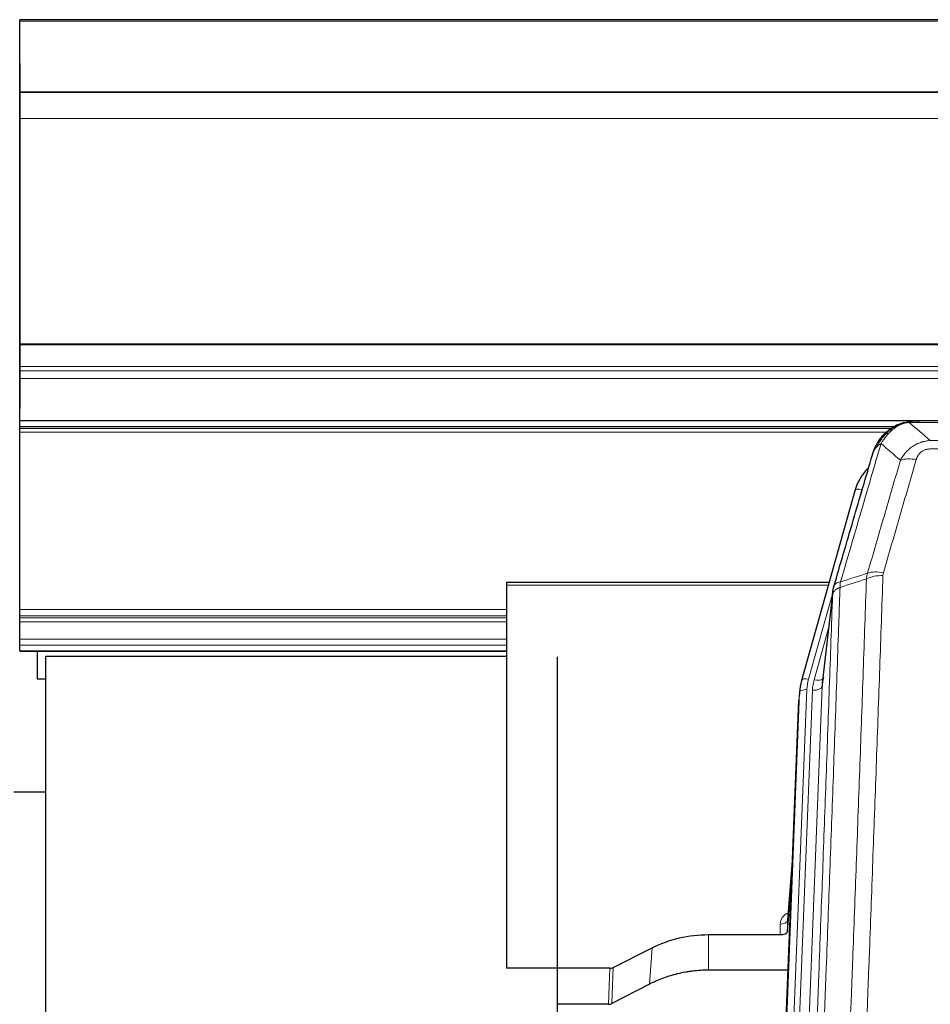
# Model space of a CAD drawing. Header units: inches. Extents: x 0 to 23760, y -13 to 16800.
# Tile 19 of 256: x 2939 to 3317, y 7158 to 7567. Entities that reach past the tile are written whole.
import ezdxf

# ---------------------------------------------------------------- set-up
doc = ezdxf.new("R2010")
doc.units = ezdxf.units.IN
doc.layers.add('1', color=7, linetype='Continuous', true_color=0xffffff)
doc.layers.add('254', color=7, linetype='Continuous', true_color=0xffffff)

msp = doc.modelspace()

# ---------------------------------------------------------------- linework, layer by layer
at = {"layer": '1', "color": 2, "linetype": 'Continuous', "lineweight": 25}
for p, q in [((2938.501, 7566.746), (2938.501, 7567.29)), ((4313.501, 7567.29), (2938.501, 7567.29)), ((2938.501, 7537.163), (2938.501, 7566.746)), ((2938.501, 7549.188), (2938.501, 7548.366)), ((2938.501, 7548.366), (2938.501, 7533.61)), ((2938.501, 7536.977), (2938.501, 7537.163)), ((4313.501, 7537.163), (2938.501, 7537.163)), ((2938.501, 7536.981), (2938.501, 7536.977)), ((2938.501, 7526.216), (2938.501, 7536.981)), ((4313.501, 7536.981), (2938.501, 7536.981)), ((2938.501, 7533.61), (2938.501, 7533.566)), ((2938.501, 7533.566), (2938.501, 7508.977)), ((2938.501, 7432.388), (2938.501, 7526.216)), ((2938.501, 7508.977), (2938.501, 7508.981)), ((2938.501, 7508.981), (2938.501, 7425.016)), ((2938.501, 7431.944), (2938.501, 7432.388)), ((2938.501, 7423.031), (2938.501, 7431.944)), ((2938.501, 7425.016), (2938.501, 7417.307)), ((2938.501, 7421.187), (2938.501, 7423.031)), ((2938.501, 7417.945), (2938.501, 7421.187)), ((2938.501, 7400.488), (2938.501, 7417.945)), ((2938.501, 7417.307), (2938.501, 7405.332)), ((2938.501, 7400.488), (4313.501, 7400.488)), ((2938.501, 7397.791), (2938.501, 7400.488)), ((3531.454, 7400.306), (3308.548, 7400.306)), ((2938.501, 7397.23), (2938.501, 7397.791)), ((3302.047, 7397.791), (2938.501, 7397.791)), ((2938.501, 7395.617), (2938.501, 7397.23)), ((3303.999, 7398.829), (3303.899, 7398.801)), ((2938.501, 7321.862), (2938.501, 7395.617)), ((3285.948, 7371.214), (3263.774, 7292.328)), ((3275.221, 7333.043), (3141.001, 7333.043)), ((3141.001, 7333.043), (3141.001, 7332.013)), ((3141.001, 7332.013), (3141.001, 7172.533)), ((3276.809, 7329.527), (3272.394, 7291.007)), ((2938.501, 7319.164), (2938.501, 7321.862)), ((2938.501, 7318.379), (2938.501, 7319.164)), ((2938.501, 7316.727), (2938.501, 7318.379)), ((2938.501, 7309.537), (2938.501, 7316.727)), ((2938.501, 7307.059), (2938.501, 7309.537)), ((2938.501, 7304.611), (2938.501, 7307.059)), ((2938.501, 7304.611), (2938.501, 7304.554)), ((2938.501, 7304.554), (3141.051, 7304.554)), ((2949.235, 7302.126), (2949.235, 6994.937)), ((3140.999, 7302.239), (2949.363, 7302.239)), ((3162.235, 6979.792), (3162.235, 7302.126)), ((3263.774, 7292.328), (3263.755, 7292.231)), ((3263.092, 7288.865), (3262.719, 7285.607)), ((3249.892, 6961.316), (3262.597, 7284.022)), ((2949.26, 7245.809), (2936.001, 7245.809)), ((3260.106, 7220.75), (3257.898, 7192.551)), ((3257.903, 7187.795), (3259.725, 7211.076)), ((3257.892, 7192.371), (3257.903, 7187.795)), ((3225.001, 7186.544), (3254.904, 7186.544)), ((3185.457, 7172.884), (3201.622, 7181.058)), ((3183.958, 7172.533), (3141.001, 7172.533)), ((3258.176, 7171.734), (3225.001, 7171.734)), ((3200.565, 7165.927), (3184.887, 7157.898)), ((3183.388, 7157.542), (3162.235, 7157.542))]:
    msp.add_line(p, q, dxfattribs=at)
at = {"layer": '1', "color": 110, "linetype": 'Continuous', "lineweight": 13}
for p, q in [((4313.501, 7566.746), (2938.501, 7566.746)), ((4313.501, 7526.216), (2938.501, 7526.216)), ((4313.501, 7432.388), (2938.501, 7432.388)), ((4313.501, 7431.944), (2938.501, 7431.944)), ((4313.501, 7423.031), (2938.501, 7423.031)), ((4313.501, 7421.187), (2938.501, 7421.187)), ((4313.501, 7417.945), (2938.501, 7417.945)), ((3300.414, 7397.23), (2938.501, 7397.23)), ((3303.899, 7398.801), (3303.83, 7398.644)), ((3531.404, 7399.643), (3308.598, 7399.643)), ((3299.189, 7395.617), (2938.501, 7395.617)), ((3317.33, 7392.175), (3522.672, 7392.175)), ((3522.672, 7388.642), (3317.33, 7388.642)), ((3288.836, 7371.787), (3284.11, 7354.976)), ((3274.933, 7332.013), (3141.001, 7332.013)), ((3276.734, 7328.735), (3266.662, 7292.901)), ((3276.68, 7328.015), (3272.304, 7289.834)), ((3141.051, 7321.862), (2938.501, 7321.862)), ((3141.051, 7319.164), (2938.501, 7319.164)), ((3141.051, 7318.379), (2938.501, 7318.379)), ((3141.051, 7316.727), (2938.501, 7316.727)), ((3275.035, 7314.046), (3269.009, 7292.609)), ((3141.051, 7309.537), (2938.501, 7309.537)), ((3141.051, 7307.059), (2938.501, 7307.059)), ((3141.051, 7304.611), (2938.501, 7304.611)), ((3272.304, 7289.834), (3259.37, 6961.316)), ((3250.137, 6961.314), (3262.97, 7287.28)), ((3265.964, 7288.5), (3253.084, 6961.316)), ((3255.442, 6961.318), (3268.312, 7288.207)), ((3262.97, 7287.28), (3262.597, 7284.022)), ((3260.098, 7220.559), (3257.892, 7192.371)), ((3254.904, 7186.544), (3254.894, 7190.96)), ((3225.001, 7186.544), (3225.001, 7171.734)), ((3201.622, 7181.058), (3200.565, 7165.927)), ((3183.388, 7157.542), (3183.958, 7172.533)), ((3185.457, 7172.884), (3184.887, 7157.898))]:
    msp.add_line(p, q, dxfattribs=at)
for centre, major_axis, ratio, start_param, end_param in [((3311.483, 7378.42), (-9.598, 2.808), 0.562843, 4.8755761, 5.6185342), ((3288.836, 7370.402), (-2.888, 0.812), 0.4480327, 4.837666, 6.2831701), ((3297.634, 7330.365), (9.994, -0.345), 0.559112, 1.5901207, 2.34753), ((3297.822, 7331.537), (9.604, -2.788), 0.5442898, 1.7274916, 2.473129), ((3266.662, 7291.516), (-2.888, 0.812), 0.4480327, 4.837666, 6.2831701), ((3289.983, 7287.75), (24.033, -0.038), 0.8858289, 2.8989744, 3.1081259), ((3292.33, 7287.457), (24.033, -0.038), 0.8858289, 2.8989744, 3.1081259), ((3268.312, 7290.054), (-3.997, 0.157), 0.4614673, 1.5889619, 3.1073983), ((3269.009, 7294.456), (-3.851, 1.082), 0.4480327, 1.6960734, 2.8915811), ((3265.964, 7287.115), (-2.998, 0.118), 0.4614673, 4.7305545, 6.248991), ((3260.897, 7190.96), (6.003, -0.046), 0.8757409, 2.0547277, 3.1504318), ((3254.894, 7192.415), (3, 0.007), 0.4848086, 4.7112485, 6.2484184)]:
    msp.add_ellipse(centre, major_axis=major_axis, ratio=ratio, start_param=start_param, end_param=end_param, dxfattribs=at)
at = {"layer": '1', "color": 2, "linetype": 'Continuous', "lineweight": 25}
for centre, major_axis, ratio, start_param, end_param in [((3312.142, 7365.201), (27.014, -0.465), 0.8900028, 2.4681787, 2.912319), ((2945.057, 7305.945), (6, 0), 0.8870108, 5.4827389, 5.5128354), ((3289.983, 7286.365), (27.027, -0.37), 0.8864308, 2.9096812, 3.1188327), ((3292.33, 7289.304), (-20.035, -0.399), 0.8846078, 6.0216334, 6.2307848), ((3254.904, 7187.838), (-3, 0), 0.4313147, 1.5706417, 3.1078116), ((3183.955, 7175.161), (3, -0.011), 0.8761328, 4.7166989, 5.239903), ((3183.386, 7160.205), (3, -0.007), 0.8874311, 4.7150805, 5.2382846)]:
    msp.add_ellipse(centre, major_axis=major_axis, ratio=ratio, start_param=start_param, end_param=end_param, dxfattribs=at)
for points, knots in [([(3303.83, 7398.644), (3304.288, 7398.867), (3304.752, 7399.067), (3306.622, 7399.768), (3308.059, 7400.074), (3309.469, 7400.163)], [0, 0, 0, 0, 0.25, 0.25, 1, 1, 1, 1]), ([(3312.711, 7400.068), (3312.706, 7400.07), (3312.695, 7400.074), (3312.679, 7400.08), (3312.662, 7400.085), (3312.645, 7400.091), (3312.628, 7400.097), (3312.61, 7400.102), (3312.592, 7400.108), (3312.573, 7400.113), (3312.554, 7400.119), (3312.535, 7400.124), (3312.515, 7400.13), (3312.495, 7400.135), (3312.474, 7400.141), (3312.453, 7400.146), (3312.432, 7400.151), (3312.41, 7400.156), (3312.388, 7400.162), (3312.365, 7400.167), (3312.342, 7400.172), (3312.319, 7400.177), (3312.295, 7400.182), (3312.271, 7400.187), (3312.247, 7400.192), (3312.222, 7400.197), (3312.196, 7400.201), (3312.171, 7400.206), (3312.145, 7400.211), (3312.118, 7400.215), (3312.091, 7400.22), (3312.064, 7400.224), (3312.036, 7400.228), (3312.008, 7400.233), (3311.98, 7400.237), (3311.951, 7400.241), (3311.922, 7400.245), (3311.892, 7400.249), (3311.862, 7400.252), (3311.831, 7400.256), (3311.801, 7400.26), (3311.769, 7400.263), (3311.738, 7400.266), (3311.706, 7400.27), (3311.673, 7400.273), (3311.641, 7400.276), (3311.607, 7400.279), (3311.574, 7400.281), (3311.54, 7400.284), (3311.506, 7400.286), (3311.471, 7400.289), (3311.436, 7400.291), (3311.4, 7400.293), (3311.364, 7400.295), (3311.328, 7400.297), (3311.291, 7400.298), (3311.254, 7400.3), (3311.216, 7400.301), (3311.179, 7400.302), (3311.153, 7400.303), (3311.14, 7400.303)], [0, 0, 0, 0, 0.0121901, 0.0245516, 0.0370849, 0.0497905, 0.0626689, 0.0757204, 0.0889455, 0.1023447, 0.1159182, 0.1296666, 0.14359, 0.1576889, 0.1719636, 0.1864145, 0.2010418, 0.2158458, 0.2308268, 0.2459852, 0.261321, 0.2768347, 0.2925265, 0.3083966, 0.3244452, 0.3406727, 0.357079, 0.3736646, 0.3904296, 0.4073742, 0.4244986, 0.4418029, 0.4592875, 0.4769523, 0.4947976, 0.5128236, 0.5310305, 0.5494183, 0.5679872, 0.5867374, 0.605669, 0.6247822, 0.644077, 0.6635537, 0.6832123, 0.7030529, 0.7230758, 0.7432809, 0.7636685, 0.7842385, 0.8049912, 0.8259267, 0.8470449, 0.8683461, 0.8898303, 0.9114976, 0.9333482, 0.955382, 0.9775993, 1, 1, 1, 1]), ([(3297.801, 7394.433), (3298.018, 7394.668), (3298.242, 7394.897), (3299.116, 7395.747), (3299.806, 7396.328), (3300.533, 7396.854)], [0, 0, 0, 0, 0.2626999, 0.2626999, 1, 1, 1, 1]), ([(3298.787, 7394.918), (3298.972, 7395.113), (3299.162, 7395.303), (3299.934, 7396.046), (3300.544, 7396.563), (3301.813, 7397.501), (3302.473, 7397.922), (3303.374, 7398.415), (3303.601, 7398.532), (3303.83, 7398.644)], [0, 0, 0, 0, 0.125, 0.125, 0.5, 0.5, 0.875, 0.875, 1, 1, 1, 1]), ([(3303.999, 7398.829), (3304.577, 7399.08), (3305.165, 7399.299), (3305.845, 7399.513), (3305.933, 7399.54), (3306.02, 7399.566)], [0, 0, 0, 0, 0.8717446, 0.8717446, 1, 1, 1, 1]), ([(3293.279, 7386.235), (3293.285, 7386.257), (3293.297, 7386.301), (3293.315, 7386.367), (3293.333, 7386.432), (3293.352, 7386.498), (3293.37, 7386.563), (3293.389, 7386.628), (3293.408, 7386.692), (3293.427, 7386.756), (3293.446, 7386.82), (3293.466, 7386.884), (3293.485, 7386.947), (3293.505, 7387.01), (3293.525, 7387.073), (3293.545, 7387.135), (3293.565, 7387.197), (3293.586, 7387.259), (3293.606, 7387.321), (3293.627, 7387.382), (3293.648, 7387.443), (3293.669, 7387.504), (3293.69, 7387.564), (3293.711, 7387.625), (3293.732, 7387.684), (3293.754, 7387.744), (3293.776, 7387.803), (3293.797, 7387.862), (3293.819, 7387.921), (3293.841, 7387.98), (3293.863, 7388.038), (3293.885, 7388.096), (3293.908, 7388.153), (3293.93, 7388.21), (3293.953, 7388.267), (3293.975, 7388.324), (3293.998, 7388.381), (3294.021, 7388.437), (3294.044, 7388.493), (3294.067, 7388.548), (3294.09, 7388.604), (3294.113, 7388.659), (3294.136, 7388.713), (3294.16, 7388.768), (3294.183, 7388.822), (3294.207, 7388.876), (3294.231, 7388.93), (3294.254, 7388.983), (3294.278, 7389.036), (3294.302, 7389.089), (3294.326, 7389.141), (3294.35, 7389.193), (3294.374, 7389.245), (3294.398, 7389.297), (3294.422, 7389.348), (3294.446, 7389.399), (3294.471, 7389.45), (3294.495, 7389.501), (3294.519, 7389.551), (3294.544, 7389.601), (3294.568, 7389.651), (3294.593, 7389.7), (3294.618, 7389.749), (3294.642, 7389.798), (3294.667, 7389.847), (3294.692, 7389.895), (3294.716, 7389.943), (3294.741, 7389.991), (3294.766, 7390.038), (3294.791, 7390.086), (3294.816, 7390.133), (3294.841, 7390.179), (3294.866, 7390.226), (3294.891, 7390.272), (3294.916, 7390.318), (3294.941, 7390.363), (3294.966, 7390.409), (3294.991, 7390.454), (3295.016, 7390.499), (3295.041, 7390.543), (3295.066, 7390.587), (3295.091, 7390.631), (3295.116, 7390.675), (3295.141, 7390.718), (3295.166, 7390.762), (3295.191, 7390.805), (3295.216, 7390.847), (3295.241, 7390.89), (3295.266, 7390.932), (3295.291, 7390.974), (3295.316, 7391.015), (3295.341, 7391.057), (3295.367, 7391.098), (3295.392, 7391.139), (3295.417, 7391.179), (3295.442, 7391.22), (3295.466, 7391.26), (3295.491, 7391.299), (3295.516, 7391.339), (3295.541, 7391.378), (3295.566, 7391.417), (3295.591, 7391.456), (3295.616, 7391.495), (3295.641, 7391.533), (3295.665, 7391.571), (3295.69, 7391.609), (3295.715, 7391.646), (3295.739, 7391.684), (3295.764, 7391.721), (3295.789, 7391.757), (3295.813, 7391.794), (3295.838, 7391.83), (3295.862, 7391.866), (3295.886, 7391.902), (3295.911, 7391.938), (3295.935, 7391.973), (3295.959, 7392.008), (3295.983, 7392.043), (3296.008, 7392.077), (3296.032, 7392.112), (3296.056, 7392.146), (3296.08, 7392.179), (3296.104, 7392.213), (3296.128, 7392.246), (3296.151, 7392.28), (3296.175, 7392.312), (3296.199, 7392.345), (3296.222, 7392.377), (3296.246, 7392.41), (3296.269, 7392.442), (3296.293, 7392.473), (3296.316, 7392.505), (3296.339, 7392.536), (3296.362, 7392.567), (3296.386, 7392.598), (3296.409, 7392.628), (3296.432, 7392.659), (3296.454, 7392.689), (3296.477, 7392.718), (3296.5, 7392.748), (3296.523, 7392.777), (3296.545, 7392.807), (3296.568, 7392.836), (3296.59, 7392.864), (3296.612, 7392.893), (3296.634, 7392.921), (3296.657, 7392.949), (3296.679, 7392.977), (3296.701, 7393.004), (3296.722, 7393.032), (3296.744, 7393.059), (3296.766, 7393.086), (3296.787, 7393.113), (3296.809, 7393.139), (3296.83, 7393.165), (3296.851, 7393.191), (3296.873, 7393.217), (3296.894, 7393.243), (3296.915, 7393.268), (3296.935, 7393.293), (3296.956, 7393.318), (3296.977, 7393.343), (3296.997, 7393.368), (3297.018, 7393.392), (3297.038, 7393.416), (3297.058, 7393.44), (3297.078, 7393.464), (3297.098, 7393.487), (3297.118, 7393.51), (3297.138, 7393.533), (3297.158, 7393.556), (3297.177, 7393.579), (3297.197, 7393.601), (3297.216, 7393.624), (3297.235, 7393.646), (3297.254, 7393.667), (3297.273, 7393.689), (3297.292, 7393.71), (3297.305, 7393.725), (3297.311, 7393.732)], [0, 0, 0, 0, 0.0080212, 0.0160154, 0.0239827, 0.0319231, 0.0398365, 0.0477229, 0.0555824, 0.0634149, 0.0712205, 0.0789992, 0.0867509, 0.0944756, 0.1021734, 0.1098443, 0.1174881, 0.1251051, 0.1326951, 0.1402581, 0.1477942, 0.1553034, 0.1627856, 0.1702408, 0.1776691, 0.1850704, 0.1924448, 0.1997923, 0.2071128, 0.2144063, 0.2216729, 0.2289126, 0.2361253, 0.243311, 0.2504698, 0.2576016, 0.2647065, 0.2717845, 0.2788355, 0.2858595, 0.2928566, 0.2998268, 0.30677, 0.3136862, 0.3205755, 0.3274379, 0.3342733, 0.3410817, 0.3478632, 0.3546178, 0.3613454, 0.3680461, 0.3747198, 0.3813665, 0.3879863, 0.3945792, 0.4011451, 0.4076841, 0.4141961, 0.4206811, 0.4271393, 0.4335704, 0.4399746, 0.4463519, 0.4527022, 0.4590256, 0.465322, 0.4715915, 0.477834, 0.4840496, 0.4902382, 0.4963999, 0.5025346, 0.5086424, 0.5147232, 0.5207771, 0.526804, 0.532804, 0.5387771, 0.5447232, 0.5506423, 0.5565345, 0.5623997, 0.568238, 0.5740494, 0.5798338, 0.5855912, 0.5913217, 0.5970253, 0.6027019, 0.6083515, 0.6139742, 0.61957, 0.6251388, 0.6306807, 0.6361956, 0.6416836, 0.6471446, 0.6525787, 0.6579858, 0.663366, 0.6687192, 0.6740455, 0.6793448, 0.6846172, 0.6898627, 0.6950812, 0.7002727, 0.7054373, 0.710575, 0.7156857, 0.7207694, 0.7258262, 0.7308561, 0.735859, 0.740835, 0.745784, 0.7507061, 0.7556012, 0.7604694, 0.7653107, 0.7701249, 0.7749123, 0.7796727, 0.7844061, 0.7891127, 0.7937922, 0.7984448, 0.8030705, 0.8076692, 0.812241, 0.8167858, 0.8213037, 0.8257947, 0.8302587, 0.8346957, 0.8391058, 0.843489, 0.8478452, 0.8521745, 0.8564768, 0.8607522, 0.8650006, 0.8692221, 0.8734166, 0.8775842, 0.8817249, 0.8858386, 0.8899254, 0.8939852, 0.8980181, 0.902024, 0.906003, 0.909955, 0.9138802, 0.9177783, 0.9216495, 0.9254938, 0.9293111, 0.9331015, 0.936865, 0.9406015, 0.944311, 0.9479937, 0.9516493, 0.9552781, 0.9588799, 0.9624547, 0.9660026, 0.9695236, 0.9730176, 0.9764847, 0.9799249, 0.9833381, 0.9867243, 0.9900837, 0.993416, 0.9967215, 1, 1, 1, 1]), ([(3293.918, 7388.009), (3294.531, 7389.749), (3295.426, 7391.438), (3296.956, 7393.473), (3297.366, 7393.964), (3297.801, 7394.433)], [0, 0, 0, 0, 0.75, 0.75, 1, 1, 1, 1]), ([(3297.421, 7393.963), (3297.478, 7394.066), (3297.547, 7394.169), (3297.683, 7394.324), (3297.739, 7394.38), (3297.801, 7394.433)], [0, 0, 0, 0, 0.6295096, 0.6295096, 1, 1, 1, 1]), ([(3293.279, 7386.235), (3293.363, 7386.696), (3293.505, 7387.146), (3293.768, 7387.725), (3293.84, 7387.868), (3293.918, 7388.009)], [0, 0, 0, 0, 0.75, 0.75, 1, 1, 1, 1]), ([(3277.237, 7331.465), (3279.922, 7340.676), (3282.602, 7349.846), (3286.613, 7363.539), (3287.948, 7368.093), (3290.616, 7377.18), (3291.948, 7381.713), (3293.279, 7386.235)], [0, 0, 0, 0, 0.5, 0.5, 0.75, 0.75, 1, 1, 1, 1]), ([(3276.68, 7328.015), (3276.681, 7328.026), (3276.682, 7328.065), (3276.686, 7328.151), (3276.692, 7328.291), (3276.704, 7328.484), (3276.723, 7328.73), (3276.751, 7329.029), (3276.793, 7329.38), (3276.837, 7329.681), (3276.876, 7329.911), (3276.901, 7330.055), (3276.927, 7330.194), (3276.954, 7330.329), (3276.981, 7330.46), (3277.009, 7330.587), (3277.037, 7330.711), (3277.066, 7330.83), (3277.094, 7330.945), (3277.123, 7331.057), (3277.151, 7331.165), (3277.18, 7331.268), (3277.208, 7331.368), (3277.227, 7331.433), (3277.237, 7331.465)], [0, 0, 0, 0, 0.0092499, 0.0337179, 0.073404, 0.128308, 0.1984299, 0.2837694, 0.3843264, 0.5001005, 0.5424888, 0.5838484, 0.6241794, 0.6634821, 0.7017567, 0.7390032, 0.7752221, 0.8104134, 0.8445775, 0.8777146, 0.909825, 0.9409091, 0.9709673, 1, 1, 1, 1]), ([(3201.622, 7181.058), (3205.155, 7182.845), (3208.957, 7184.224), (3216.84, 7186.074), (3220.92, 7186.544), (3225.001, 7186.544)], [0, 0, 0, 0, 0.5, 0.5, 1, 1, 1, 1]), ([(3225.001, 7171.734), (3223.931, 7171.734), (3221.796, 7171.672), (3219.67, 7171.486), (3218.345, 7171.331), (3218.08, 7171.298), (3217.551, 7171.228), (3216.759, 7171.118), (3215.972, 7170.99), (3214.401, 7170.713), (3213.361, 7170.498), (3212.199, 7170.221), (3212.07, 7170.19), (3211.812, 7170.126), (3211.427, 7170.03), (3210.531, 7169.795), (3209.771, 7169.578), (3208.26, 7169.122), (3206.273, 7168.458), (3204.339, 7167.68), (3202.432, 7166.847), (3201.492, 7166.401), (3200.565, 7165.927)], [0, 0, 0, 0, 0.125, 0.25, 0.25, 0.28125, 0.28125, 0.3125, 0.375, 0.375, 0.5, 0.5, 0.515625, 0.515625, 0.53125, 0.5625, 0.625, 0.625, 0.75, 0.875, 0.875, 1, 1, 1, 1])]:
    msp.add_open_spline(points, degree=3, knots=knots, dxfattribs=at)
at = {"layer": '1', "color": 110, "linetype": 'Continuous', "lineweight": 13}
for points, knots in [([(3309.469, 7400.163), (3309.461, 7400.161), (3309.445, 7400.158), (3309.421, 7400.152), (3309.398, 7400.146), (3309.375, 7400.141), (3309.353, 7400.135), (3309.33, 7400.129), (3309.308, 7400.123), (3309.287, 7400.117), (3309.265, 7400.11), (3309.244, 7400.104), (3309.224, 7400.098), (3309.203, 7400.091), (3309.183, 7400.085), (3309.164, 7400.078), (3309.144, 7400.071), (3309.125, 7400.065), (3309.107, 7400.058), (3309.088, 7400.051), (3309.07, 7400.044), (3309.053, 7400.037), (3309.035, 7400.03), (3309.018, 7400.022), (3309.002, 7400.015), (3308.985, 7400.008), (3308.969, 7400), (3308.954, 7399.993), (3308.938, 7399.985), (3308.923, 7399.977), (3308.909, 7399.97), (3308.894, 7399.962), (3308.88, 7399.954), (3308.867, 7399.946), (3308.853, 7399.938), (3308.84, 7399.93), (3308.828, 7399.922), (3308.815, 7399.914), (3308.803, 7399.906), (3308.791, 7399.897), (3308.78, 7399.889), (3308.769, 7399.88), (3308.758, 7399.872), (3308.748, 7399.863), (3308.738, 7399.855), (3308.728, 7399.846), (3308.719, 7399.837), (3308.71, 7399.829), (3308.701, 7399.82), (3308.693, 7399.811), (3308.685, 7399.802), (3308.677, 7399.793), (3308.669, 7399.784), (3308.662, 7399.775), (3308.656, 7399.766), (3308.649, 7399.757), (3308.643, 7399.747), (3308.637, 7399.738), (3308.632, 7399.729), (3308.627, 7399.719), (3308.622, 7399.71), (3308.618, 7399.701), (3308.614, 7399.691), (3308.61, 7399.682), (3308.607, 7399.672), (3308.603, 7399.662), (3308.601, 7399.653), (3308.599, 7399.646), (3308.598, 7399.643)], [0, 0, 0, 0, 0.0185022, 0.0368847, 0.0551481, 0.073293, 0.0913199, 0.1092294, 0.1270222, 0.1446988, 0.1622598, 0.1797059, 0.1970378, 0.2142561, 0.2313614, 0.2483544, 0.265236, 0.2820066, 0.2986672, 0.3152184, 0.331661, 0.3479958, 0.3642235, 0.380345, 0.3963611, 0.4122725, 0.4280803, 0.4437851, 0.459388, 0.4748898, 0.4902915, 0.5055939, 0.5207981, 0.535905, 0.5509156, 0.565831, 0.5806521, 0.5953801, 0.6100159, 0.6245607, 0.6390157, 0.6533819, 0.6676604, 0.6818526, 0.6959596, 0.7099825, 0.7239227, 0.7377815, 0.75156, 0.7652597, 0.7788818, 0.7924277, 0.8058989, 0.8192966, 0.8326224, 0.8458776, 0.8590638, 0.8721825, 0.8852351, 0.8982233, 0.9111485, 0.9240124, 0.9368166, 0.9495628, 0.9622525, 0.9748874, 0.9874694, 1, 1, 1, 1]), ([(3311.14, 7400.303), (3311.126, 7400.303), (3311.098, 7400.304), (3311.056, 7400.305), (3311.016, 7400.305), (3310.976, 7400.305), (3310.938, 7400.306), (3310.901, 7400.305), (3310.864, 7400.305), (3310.829, 7400.305), (3310.795, 7400.304), (3310.762, 7400.304), (3310.73, 7400.303), (3310.698, 7400.302), (3310.668, 7400.301), (3310.64, 7400.3), (3310.612, 7400.299), (3310.585, 7400.298), (3310.559, 7400.297), (3310.534, 7400.296), (3310.511, 7400.295), (3310.488, 7400.294), (3310.466, 7400.292), (3310.446, 7400.291), (3310.427, 7400.29), (3310.408, 7400.289), (3310.391, 7400.288), (3310.374, 7400.287), (3310.359, 7400.286), (3310.345, 7400.285), (3310.332, 7400.284), (3310.32, 7400.283), (3310.309, 7400.282), (3310.299, 7400.281), (3310.29, 7400.281), (3310.282, 7400.28), (3310.275, 7400.28), (3310.27, 7400.279), (3310.265, 7400.279), (3310.252, 7400.278), (3310.232, 7400.276), (3310.203, 7400.273), (3310.174, 7400.271), (3310.146, 7400.268), (3310.118, 7400.265), (3310.09, 7400.262), (3310.063, 7400.26), (3310.036, 7400.257), (3310.009, 7400.253), (3309.983, 7400.25), (3309.957, 7400.247), (3309.931, 7400.244), (3309.906, 7400.24), (3309.881, 7400.237), (3309.856, 7400.234), (3309.832, 7400.23), (3309.808, 7400.226), (3309.784, 7400.223), (3309.761, 7400.219), (3309.738, 7400.215), (3309.715, 7400.212), (3309.693, 7400.208), (3309.671, 7400.204), (3309.649, 7400.2), (3309.628, 7400.196), (3309.607, 7400.192), (3309.586, 7400.188), (3309.566, 7400.184), (3309.546, 7400.18), (3309.526, 7400.176), (3309.507, 7400.172), (3309.488, 7400.167), (3309.475, 7400.165), (3309.469, 7400.163)], [0, 0, 0, 0, 0.0247661, 0.0489206, 0.0724636, 0.0953949, 0.1177147, 0.1394229, 0.1605195, 0.1810045, 0.2008779, 0.2201398, 0.23879, 0.2568287, 0.2742558, 0.2910713, 0.3072753, 0.3228676, 0.3378484, 0.3522176, 0.3659752, 0.3791212, 0.3916556, 0.4035785, 0.4148897, 0.4255894, 0.4356775, 0.445154, 0.454019, 0.4622723, 0.4699141, 0.4769443, 0.4833629, 0.48917, 0.4943654, 0.4989493, 0.5029216, 0.5062824, 0.5090316, 0.5111692, 0.5284651, 0.5456049, 0.5625886, 0.5794163, 0.5960881, 0.612604, 0.6289642, 0.6451687, 0.6612176, 0.6771111, 0.6928491, 0.7084319, 0.7238594, 0.7391318, 0.7542492, 0.7692118, 0.7840195, 0.7986726, 0.8131712, 0.8275153, 0.8417051, 0.8557408, 0.8696224, 0.8833501, 0.8969241, 0.9103445, 0.9236114, 0.936725, 0.9496856, 0.9624932, 0.975148, 0.9876502, 1, 1, 1, 1]), ([(3300.011, 7395.131), (3300.16, 7395.289), (3300.312, 7395.444), (3300.926, 7396.053), (3301.406, 7396.481), (3302.4, 7397.268), (3302.914, 7397.626), (3303.622, 7398.051), (3303.8, 7398.153), (3303.98, 7398.25)], [0, 0, 0, 0, 0.125, 0.125, 0.5, 0.5, 0.875, 0.875, 1, 1, 1, 1]), ([(3303.83, 7398.644), (3303.828, 7398.614), (3303.83, 7398.582), (3303.843, 7398.496), (3303.859, 7398.441), (3303.908, 7398.337), (3303.94, 7398.288), (3303.98, 7398.25)], [0, 0, 0, 0, 0.25, 0.25, 0.625, 0.625, 1, 1, 1, 1]), ([(3303.98, 7398.25), (3304.341, 7398.444), (3304.708, 7398.62), (3306.202, 7399.247), (3307.378, 7399.541), (3308.598, 7399.643)], [0, 0, 0, 0, 0.25, 0.25, 1, 1, 1, 1]), ([(3295.129, 7389.593), (3295.827, 7391.046), (3296.698, 7392.44), (3298.059, 7394.123), (3298.415, 7394.529), (3298.787, 7394.918)], [0, 0, 0, 0, 0.75, 0.75, 1, 1, 1, 1]), ([(3296.836, 7390.924), (3297.529, 7392.039), (3298.295, 7393.137), (3299.422, 7394.486), (3299.712, 7394.814), (3300.011, 7395.131)], [0, 0, 0, 0, 0.75, 0.75, 1, 1, 1, 1]), ([(3297.801, 7394.433), (3297.832, 7394.46), (3297.864, 7394.486), (3297.999, 7394.588), (3298.112, 7394.657), (3298.361, 7394.78), (3298.497, 7394.832), (3298.689, 7394.891), (3298.737, 7394.905), (3298.787, 7394.918)], [0, 0, 0, 0, 0.125, 0.125, 0.5, 0.5, 0.875, 0.875, 1, 1, 1, 1]), ([(3298.787, 7394.918), (3298.885, 7394.945), (3298.987, 7394.968), (3299.244, 7395.018), (3299.401, 7395.042), (3299.712, 7395.086), (3299.865, 7395.107), (3300.011, 7395.131)], [0, 0, 0, 0, 0.25, 0.25, 0.625, 0.625, 1, 1, 1, 1]), ([(3304.903, 7383.962), (3305.2, 7384.529), (3305.527, 7385.076), (3306.24, 7386.128), (3306.626, 7386.632), (3307.254, 7387.355), (3307.526, 7387.648), (3307.812, 7387.933), (3307.927, 7388.046), (3307.985, 7388.102), (3308.16, 7388.269), (3308.279, 7388.378), (3308.881, 7388.914), (3309.391, 7389.311), (3310.063, 7389.765), (3310.199, 7389.854), (3310.406, 7389.984), (3310.476, 7390.027), (3310.615, 7390.111), (3310.685, 7390.153), (3311.038, 7390.358), (3311.324, 7390.512), (3312.201, 7390.945), (3312.805, 7391.195), (3313.509, 7391.432), (3313.588, 7391.458), (3313.745, 7391.508), (3313.824, 7391.533), (3314.062, 7391.604), (3314.222, 7391.649), (3314.701, 7391.776), (3315.024, 7391.85), (3315.999, 7392.042), (3316.659, 7392.128), (3317.33, 7392.175)], [0, 0, 0, 0, 0.125, 0.125, 0.25, 0.25, 0.3125, 0.328125, 0.328125, 0.34375, 0.34375, 0.375, 0.375, 0.5, 0.5, 0.53125, 0.53125, 0.546875, 0.546875, 0.5625, 0.5625, 0.625, 0.625, 0.75, 0.75, 0.765625, 0.765625, 0.78125, 0.78125, 0.8125, 0.8125, 0.875, 0.875, 1, 1, 1, 1]), ([(3296.836, 7390.924), (3295.438, 7386.169), (3294.038, 7381.403), (3291.236, 7371.847), (3289.833, 7367.058), (3285.62, 7352.655), (3282.804, 7343.007), (3279.982, 7333.314)], [0, 0, 0, 0, 0.25, 0.25, 0.5, 0.5, 1, 1, 1, 1]), ([(3293.918, 7388.009), (3293.957, 7388.08), (3293.998, 7388.15), (3294.165, 7388.427), (3294.304, 7388.631), (3294.608, 7389.028), (3294.772, 7389.221), (3295.007, 7389.47), (3295.067, 7389.532), (3295.129, 7389.593)], [0, 0, 0, 0, 0.125, 0.125, 0.5, 0.5, 0.875, 0.875, 1, 1, 1, 1]), ([(3295.129, 7389.593), (3295.251, 7389.716), (3295.379, 7389.835), (3295.712, 7390.127), (3295.922, 7390.296), (3296.364, 7390.62), (3296.595, 7390.775), (3296.836, 7390.924)], [0, 0, 0, 0, 0.25, 0.25, 0.625, 0.625, 1, 1, 1, 1]), ([(3311.483, 7384.206), (3311.504, 7384.278), (3311.526, 7384.35), (3311.572, 7384.494), (3311.596, 7384.565), (3311.672, 7384.779), (3311.726, 7384.919), (3311.844, 7385.197), (3311.907, 7385.335), (3312.044, 7385.606), (3312.117, 7385.74), (3312.275, 7386.005), (3312.359, 7386.135), (3312.494, 7386.327), (3312.54, 7386.391), (3312.637, 7386.517), (3312.687, 7386.579), (3312.84, 7386.763), (3312.948, 7386.882), (3313.176, 7387.111), (3313.296, 7387.222), (3313.486, 7387.38), (3313.583, 7387.458), (3313.684, 7387.533), (3313.752, 7387.583), (3313.787, 7387.607), (3313.961, 7387.727), (3314.105, 7387.817), (3314.552, 7388.065), (3314.869, 7388.204), (3315.289, 7388.344), (3315.375, 7388.37), (3315.548, 7388.419), (3315.634, 7388.442), (3315.896, 7388.503), (3316.072, 7388.537), (3316.427, 7388.59), (3316.605, 7388.61), (3316.966, 7388.635), (3317.147, 7388.642), (3317.33, 7388.642)], [0, 0, 0, 0, 0.03125, 0.03125, 0.0625, 0.0625, 0.125, 0.125, 0.1875, 0.1875, 0.25, 0.25, 0.3125, 0.3125, 0.34375, 0.34375, 0.375, 0.375, 0.4375, 0.4375, 0.5, 0.5, 0.53125, 0.546875, 0.546875, 0.5625, 0.5625, 0.625, 0.625, 0.75, 0.75, 0.78125, 0.78125, 0.8125, 0.8125, 0.875, 0.875, 0.9375, 0.9375, 1, 1, 1, 1]), ([(3291.225, 7336.964), (3293.513, 7344.858), (3295.797, 7352.721), (3299.217, 7364.47), (3300.356, 7368.379), (3302.631, 7376.182), (3303.767, 7380.076), (3304.903, 7383.962)], [0, 0, 0, 0, 0.5, 0.5, 0.75, 0.75, 1, 1, 1, 1]), ([(3311.483, 7384.206), (3310.349, 7380.314), (3309.214, 7376.414), (3306.941, 7368.599), (3305.804, 7364.684), (3302.388, 7352.916), (3300.107, 7345.041), (3297.822, 7337.135)], [0, 0, 0, 0, 0.25, 0.25, 0.5, 0.5, 1, 1, 1, 1]), ([(3278.792, 7015.994), (3279.351, 7029.807), (3280.453, 7057.302), (3282.062, 7098.154), (3283.106, 7125.128), (3283.878, 7145.261), (3284.261, 7155.303), (3284.64, 7165.308), (3284.891, 7171.97), (3285.017, 7175.297), (3285.641, 7191.911), (3286.133, 7205.132), (3286.859, 7224.856), (3287.099, 7231.412), (3287.576, 7244.486), (3287.812, 7251.004), (3288.515, 7270.502), (3289.437, 7296.349), (3290.328, 7321.895), (3290.767, 7334.592)], [0, 0, 0, 0, 0.125, 0.25, 0.375, 0.375, 0.4375, 0.46875, 0.46875, 0.5, 0.5, 0.625, 0.625, 0.6875, 0.6875, 0.75, 0.75, 0.875, 1, 1, 1, 1]), ([(3297.634, 7335.958), (3297.196, 7323.245), (3296.306, 7297.667), (3295.385, 7271.787), (3294.683, 7252.264), (3294.447, 7245.737), (3293.972, 7232.647), (3293.732, 7226.082), (3293.006, 7206.333), (3292.515, 7193.096), (3291.892, 7176.461), (3291.766, 7173.13), (3291.515, 7166.459), (3291.137, 7156.441), (3290.754, 7146.386), (3289.984, 7126.228), (3288.941, 7099.22), (3287.334, 7058.316), (3286.233, 7030.786), (3285.676, 7016.955)], [0, 0, 0, 0, 0.125, 0.25, 0.25, 0.3125, 0.3125, 0.375, 0.375, 0.5, 0.5, 0.53125, 0.53125, 0.5625, 0.625, 0.625, 0.75, 0.875, 1, 1, 1, 1]), ([(3297.634, 7335.958), (3297.641, 7336.157), (3297.66, 7336.354), (3297.722, 7336.747), (3297.766, 7336.942), (3297.822, 7337.135)], [0, 0, 0, 0, 0.5, 0.5, 1, 1, 1, 1]), ([(3279.77, 7331.023), (3279.714, 7329.411), (3279.658, 7327.798), (3279.546, 7324.569), (3279.378, 7319.722), (3278.982, 7308.386), (3278.638, 7298.627), (3277.945, 7279.051), (3277.005, 7252.795), (3275.547, 7212.95), (3274.542, 7186.079), (3273.968, 7170.877), (3273.904, 7169.187), (3273.776, 7165.805), (3273.584, 7160.727), (3273.132, 7148.857), (3272.741, 7138.642), (3272.412, 7130.108), (3272.346, 7128.4), (3272.215, 7124.982), (3272.016, 7119.852), (3271.551, 7107.86), (3271.148, 7097.543), (3270.337, 7076.861), (3269.24, 7049.153), (3268.112, 7021.18), (3267.541, 7007.127)], [0, 0, 0, 0, 0.015625, 0.015625, 0.03125, 0.0625, 0.125, 0.125, 0.25, 0.375, 0.5, 0.5, 0.515625, 0.515625, 0.53125, 0.5625, 0.625, 0.625, 0.640625, 0.640625, 0.65625, 0.6875, 0.75, 0.75, 0.875, 1, 1, 1, 1]), ([(3279.77, 7331.023), (3279.757, 7331.019), (3279.732, 7331.009), (3279.694, 7330.995), (3279.656, 7330.98), (3279.617, 7330.965), (3279.579, 7330.95), (3279.541, 7330.934), (3279.502, 7330.919), (3279.464, 7330.903), (3279.425, 7330.886), (3279.386, 7330.87), (3279.347, 7330.853), (3279.308, 7330.836), (3279.269, 7330.819), (3279.23, 7330.801), (3279.191, 7330.783), (3279.152, 7330.765), (3279.113, 7330.746), (3279.074, 7330.728), (3279.034, 7330.708), (3278.995, 7330.689), (3278.956, 7330.669), (3278.917, 7330.649), (3278.877, 7330.629), (3278.838, 7330.608), (3278.799, 7330.587), (3278.76, 7330.566), (3278.721, 7330.545), (3278.682, 7330.523), (3278.643, 7330.501), (3278.604, 7330.478), (3278.565, 7330.455), (3278.527, 7330.432), (3278.488, 7330.409), (3278.45, 7330.385), (3278.411, 7330.361), (3278.373, 7330.336), (3278.335, 7330.311), (3278.297, 7330.286), (3278.259, 7330.261), (3278.221, 7330.235), (3278.184, 7330.209), (3278.147, 7330.183), (3278.109, 7330.156), (3278.073, 7330.129), (3278.036, 7330.101), (3277.999, 7330.073), (3277.963, 7330.045), (3277.927, 7330.017), (3277.892, 7329.988), (3277.856, 7329.958), (3277.821, 7329.929), (3277.786, 7329.899), (3277.751, 7329.869), (3277.717, 7329.838), (3277.683, 7329.807), (3277.65, 7329.776), (3277.616, 7329.744), (3277.581, 7329.71), (3277.544, 7329.673), (3277.506, 7329.634), (3277.468, 7329.594), (3277.432, 7329.554), (3277.396, 7329.514), (3277.361, 7329.474), (3277.326, 7329.434), (3277.293, 7329.393), (3277.26, 7329.352), (3277.229, 7329.312), (3277.198, 7329.27), (3277.168, 7329.229), (3277.139, 7329.187), (3277.11, 7329.146), (3277.083, 7329.104), (3277.056, 7329.062), (3277.03, 7329.02), (3277.006, 7328.977), (3276.982, 7328.935), (3276.958, 7328.892), (3276.936, 7328.849), (3276.915, 7328.806), (3276.894, 7328.763), (3276.874, 7328.72), (3276.856, 7328.677), (3276.838, 7328.633), (3276.821, 7328.59), (3276.805, 7328.546), (3276.789, 7328.502), (3276.775, 7328.458), (3276.762, 7328.414), (3276.749, 7328.37), (3276.737, 7328.326), (3276.726, 7328.282), (3276.716, 7328.237), (3276.707, 7328.193), (3276.699, 7328.149), (3276.692, 7328.104), (3276.686, 7328.059), (3276.682, 7328.03), (3276.68, 7328.015)], [0, 0, 0, 0, 0.0069372, 0.0139334, 0.0209887, 0.028103, 0.0352764, 0.0425088, 0.0498003, 0.0571509, 0.0645605, 0.0720292, 0.0795569, 0.0871437, 0.0947896, 0.1024945, 0.1102584, 0.1180815, 0.1259636, 0.1339048, 0.141905, 0.1499643, 0.1580827, 0.1662601, 0.1744966, 0.1827922, 0.1911468, 0.1995605, 0.2080333, 0.2165651, 0.225156, 0.233806, 0.2425151, 0.2512832, 0.2601104, 0.2689967, 0.277942, 0.2869465, 0.29601, 0.3051325, 0.3143142, 0.3235549, 0.3328547, 0.3422136, 0.3516315, 0.3611085, 0.3706446, 0.3802398, 0.3898941, 0.3996074, 0.4093798, 0.4192113, 0.4291019, 0.4390515, 0.4490602, 0.459128, 0.4692549, 0.4794409, 0.4896859, 0.4999901, 0.5124905, 0.524991, 0.5374914, 0.5499918, 0.5624922, 0.5749926, 0.587493, 0.5999934, 0.6124937, 0.6249941, 0.6374944, 0.6499948, 0.6624951, 0.6749954, 0.6874957, 0.699996, 0.7124963, 0.7249966, 0.7374968, 0.7499971, 0.7624973, 0.7749976, 0.7874978, 0.799998, 0.8124982, 0.8249984, 0.8374986, 0.8499988, 0.8624989, 0.8749991, 0.8874992, 0.8999993, 0.9124995, 0.9249996, 0.9374997, 0.9499998, 0.9624998, 0.9749999, 0.9875, 1, 1, 1, 1]), ([(3279.982, 7333.314), (3279.573, 7333.28), (3279.2, 7333.21), (3278.542, 7333.006), (3278.256, 7332.872), (3277.785, 7332.55), (3277.599, 7332.362), (3277.336, 7331.943), (3277.258, 7331.712), (3277.237, 7331.465)], [0, 0, 0, 0, 0.25, 0.25, 0.5, 0.5, 0.75, 0.75, 1, 1, 1, 1]), ([(3279.77, 7331.023), (3279.791, 7331.425), (3279.806, 7331.811), (3279.864, 7332.57), (3279.907, 7332.942), (3279.982, 7333.314)], [0, 0, 0, 0, 0.5, 0.5, 1, 1, 1, 1]), ([(3264.485, 7005.347), (3265.055, 7019.346), (3266.18, 7047.214), (3267.274, 7074.818), (3268.083, 7095.422), (3268.485, 7105.699), (3268.949, 7117.646), (3269.146, 7122.756), (3269.278, 7126.161), (3269.343, 7127.863), (3269.671, 7136.365), (3270.061, 7146.541), (3270.512, 7158.367), (3270.704, 7163.425), (3270.831, 7166.795), (3270.895, 7168.479), (3271.467, 7183.622), (3272.469, 7210.391), (3273.923, 7250.084), (3275.33, 7289.318), (3276.236, 7315.167), (3276.68, 7328.015)], [0, 0, 0, 0, 0.125, 0.25, 0.25, 0.3125, 0.34375, 0.359375, 0.359375, 0.375, 0.375, 0.4375, 0.46875, 0.484375, 0.484375, 0.5, 0.5, 0.625, 0.75, 0.875, 1, 1, 1, 1])]:
    msp.add_open_spline(points, degree=3, knots=knots, dxfattribs=at)
at = {"layer": '1', "color": 2, "linetype": 'Continuous', "lineweight": 25}
for points, degree in [([(3309.406, 7400.226), (3309.987, 7400.281), (3310.567, 7400.307), (3311.14, 7400.303)], 3), ([(3303.901, 7398.803), (3302.034, 7397.968), (3300.387, 7396.747)], 2)]:
    msp.add_open_spline(points, degree=degree, dxfattribs=at)
at = {"layer": '1', "color": 110, "linetype": 'Continuous', "lineweight": 13}
for points in [[(3308.598, 7399.643), (3311.491, 7397.151), (3314.402, 7394.662), (3317.33, 7392.175)], [(3304.903, 7383.962), (3302.199, 7386.28), (3299.51, 7388.601), (3296.836, 7390.924)], [(3290.767, 7334.592), (3287.1, 7333.401), (3283.435, 7332.211), (3279.77, 7331.023)], [(3279.982, 7333.314), (3283.729, 7334.529), (3287.477, 7335.746), (3291.225, 7336.964)], [(3290.767, 7334.592), (3290.807, 7334.999), (3290.924, 7335.801), (3291.113, 7336.581), (3291.225, 7336.964)]]:
    msp.add_open_spline(points, degree=3, dxfattribs=at)
at = {"layer": '254', "color": 2, "linetype": 'Continuous', "lineweight": 25}
for p, q in [((2945.751, 7304.555), (2945.751, 7292.995)), ((2945.751, 7292.995), (2949.236, 7292.995))]:
    msp.add_line(p, q, dxfattribs=at)

doc.saveas('drawing.dxf')
